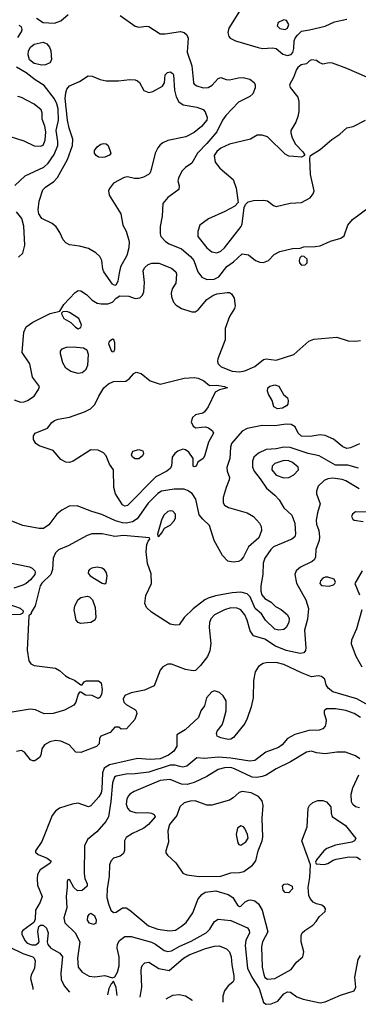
# Model space of a CAD drawing. Extents: x 1173029 to 1307123, y 522559 to 678521.
# Tile 114 of 256: x 1230890 to 1233577, y 527650 to 535453. Entities that reach past the tile are written whole.
import ezdxf

# ---------------------------------------------------------------- set-up
doc = ezdxf.new("R2010")
doc.units = 0

msp = doc.modelspace()

# ---------------------------------------------------------------- linework, layer by layer
at = {"layer": '0CON10XD'}
for points in [[(1232635, 535521.2), (1232548.2, 535385), (1232540.6, 535350.6), (1232548.8, 535318.8), (1232561.2, 535305), (1232601.2, 535285), (1232780.9, 535230.9), (1232815.4, 535225.4), (1232895, 535229.6), (1232925, 535225.4), (1232978, 535178), (1233015, 535168.8), (1233043.8, 535176.2), (1233058.2, 535191.8), (1233066.2, 535225), (1233067.5, 535285), (1233074.7, 535305), (1233095, 535330), (1233125, 535360.6), (1233188.6, 535371.4), (1233315, 535400), (1233386.7, 535435), (1233485, 535457.5)], [(1231024.1, 535464.1), (1231075, 535430.4), (1231165, 535424.4), (1231215, 535442.5), (1231275, 535494)], [(1231686.6, 535486.6), (1231805, 535400), (1231835, 535392.5), (1231895, 535400.5), (1231915, 535397.5), (1232005, 535340.8), (1232045, 535340.4), (1232165, 535358.5), (1232195, 535350.6), (1232215, 535331.4), (1232227.9, 535305), (1232218.5, 535195), (1232256.4, 535086.4), (1232269.2, 534955), (1232275, 534942), (1232295, 534928.1), (1232345, 534912.9), (1232385, 534915.5), (1232417, 534933), (1232465, 534986.2), (1232485, 534994), (1232528.3, 534978.3), (1232555, 534975.5), (1232625, 534992.9), (1232663.7, 534993.7), (1232715, 534981.9), (1232749.2, 534955), (1232758.1, 534935), (1232758.3, 534911.7), (1232740, 534865), (1232716.2, 534845), (1232625, 534797.9), (1232525, 534694.5), (1232498.9, 534655), (1232455.4, 534565), (1232375, 534470.8), (1232300.4, 534395), (1232255.5, 534314.5), (1232205, 534280), (1232180, 534255), (1232152, 534205), (1232144, 534175), (1232156.2, 534135), (1232153.6, 534106.4), (1232065, 534044), (1232026.2, 533995), (1232019.2, 533895), (1232004.2, 533814.2), (1232004.4, 533755), (1232010.8, 533735), (1232046.2, 533695), (1232075, 533677.1), (1232175, 533636.9), (1232245, 533575.6), (1232271.5, 533545), (1232303.9, 533455), (1232335, 533412.9), (1232375, 533392.5), (1232434, 533396), (1232470, 533415), (1232533.2, 533496.8), (1232585.3, 533534.7), (1232655, 533598), (1232705, 533588), (1232760, 533545), (1232795, 533530.8), (1232825, 533527.5), (1232863.8, 533545), (1232908.3, 533591.7), (1232955, 533615.8), (1233055, 533640), (1233115, 533642.5), (1233145, 533653.3), (1233235, 533653.8), (1233275, 533660), (1233355, 533698.6), (1233439.1, 533720.9), (1233465, 533740), (1233493.1, 533825), (1233530.3, 533869.7), (1233662.2, 533967.8)], [(1232995, 535374.6), (1233015.5, 535385), (1233024.5, 535415), (1233006, 535446), (1232985, 535451.4), (1232940.5, 535429.5), (1232933.3, 535405), (1232955, 535381.4), (1232995, 535374.6)], [(1230875, 535312), (1230902.9, 535355), (1230910.6, 535375), (1230904, 535395), (1230885, 535406.5)], [(1231065, 535092.8), (1231005, 535104.7), (1230968.2, 535135), (1230956.4, 535173.6), (1230958.8, 535205), (1230975.5, 535235), (1231005, 535258.5), (1231075.4, 535275.4), (1231105, 535261.9), (1231127.5, 535235), (1231137.3, 535205), (1231142.9, 535135), (1231128.6, 535111.4), (1231095, 535093.8), (1231065, 535092.8)], [(1233645, 534997.5), (1233485, 535066.7), (1233372.3, 535107.7), (1233345, 535110), (1233295, 535100), (1233265, 535112.5), (1233245, 535130), (1233206.4, 535133.6), (1233187.5, 535125), (1233165, 535103.3), (1233124.3, 535095.7), (1233095.6, 535074.4), (1233085, 535058.8), (1233061.9, 534995), (1233030, 534935), (1233036, 534915), (1233097.4, 534837.4), (1233105.6, 534805), (1233103.6, 534725), (1233096.5, 534685), (1233080.9, 534639.1), (1233042.5, 534575), (1233040, 534555), (1233052, 534515), (1233078.8, 534465), (1233136.7, 534405), (1233150, 534385), (1233150, 534375), (1233125, 534363.8), (1233065, 534368), (1233025, 534372), (1232996, 534386), (1232855, 534523.3), (1232815, 534536.2), (1232773.6, 534536.4), (1232720, 534505), (1232555, 534465.5), (1232485, 534434.6), (1232455, 534409.1), (1232433.3, 534375), (1232442.1, 534322.1), (1232478.6, 534275), (1232582.9, 534185), (1232606.4, 534116.4), (1232624, 534005), (1232596.7, 533975), (1232518.2, 533931.8), (1232386.7, 533875), (1232320, 533825), (1232302.9, 533775), (1232303.1, 533735), (1232375, 533645.6), (1232415, 533611.9), (1232455, 533604.5)], [(1230852.1, 534137.9), (1230934, 534215), (1231081.9, 534285), (1231115.4, 534315), (1231162.8, 534385), (1231191.8, 534455), (1231193.5, 534486.5), (1231179.8, 534575), (1231197, 534655), (1231193.8, 534745), (1231184.8, 534785), (1231165, 534826.5), (1231085, 534930.6), (1231012.9, 534975), (1230941, 535031), (1230865, 535075.4)], [(1231645, 533346.7), (1231627.3, 533357.3), (1231557.1, 533455), (1231549.4, 533475), (1231542.9, 533545), (1231524.6, 533574.6), (1231494.3, 533605), (1231435, 533640.5), (1231365, 533658.5), (1231285, 533669.5), (1231255, 533683.1), (1231235, 533707.5), (1231209.1, 533765), (1231180.2, 533810.2), (1231146.6, 533836.6), (1231066.5, 533876.5), (1231041.2, 533915), (1231036.1, 533945), (1231044.2, 534015), (1231073.9, 534105), (1231095, 534125.6), (1231161.1, 534168.9), (1231188.8, 534201.2), (1231269.1, 534345), (1231309.1, 534455), (1231310.7, 534505), (1231281.9, 534591.9), (1231270.2, 534655), (1231251, 534829), (1231255, 534873.3), (1231265, 534902), (1231285, 534927.5), (1231365, 534962), (1231432.3, 535007.7), (1231465, 535006), (1231527.6, 534977.6), (1231575, 534966.9), (1231673, 534967), (1231765, 534979.4), (1231805, 534977.1), (1231825, 534969.2), (1231839.2, 534955), (1231875, 534892.5), (1231915, 534874.4), (1231945, 534882.5), (1232024.2, 534925), (1232038.7, 534951.3), (1232042.9, 535015), (1232062, 535035), (1232085, 535038.2), (1232105, 535026.9), (1232111.5, 535015), (1232118.2, 534895), (1232132.4, 534842.4), (1232152.5, 534802.5), (1232187.2, 534777.2), (1232295, 534759.1), (1232345, 534740), (1232362.4, 534722.4), (1232376.1, 534676.1), (1232373.8, 534655), (1232331.4, 534605), (1232275, 534558.9), (1232208.8, 534525), (1232065, 534494.5), (1232025, 534476.9), (1232005, 534460.6), (1231985, 534435.8), (1231965.4, 534395), (1231934.2, 534265), (1231925, 534240), (1231911.2, 534225), (1231873.3, 534205), (1231835, 534194.4), (1231800, 534195), (1231745, 534207.1), (1231717.6, 534202.4), (1231635, 534158.1), (1231603.3, 534115), (1231595.6, 534095), (1231600.7, 534060.7), (1231692.5, 533915), (1231709.2, 533825), (1231735.5, 533775.5), (1231757.5, 533695), (1231755.5, 533645), (1231741.1, 533585), (1231690.6, 533495), (1231678.5, 533445), (1231668.5, 533381.5), (1231655, 533352.5), (1231645, 533346.7)], [(1230755.9, 534545.9), (1230921.4, 534491.4), (1231005, 534452.5), (1231055, 534451.1), (1231075, 534458.6), (1231092.6, 534497.4), (1231096.1, 534565), (1231088.8, 534608.8), (1231068.1, 534665), (1231066.9, 534715), (1231059.4, 534739.4), (1231005, 534783.6), (1230905, 534837.1), (1230875, 534842.9)], [(1232455, 533604.5), (1232485, 533618.5), (1232514.5, 533645), (1232647.6, 533812.4), (1232656.2, 533835), (1232670, 533965), (1232681.2, 533988.8), (1232701.7, 534008.3), (1232745, 534020), (1232825, 534022.5), (1232855, 534016), (1232905, 533979.2), (1232925, 533971.4), (1233035, 533998.8), (1233125, 534004), (1233195, 534040), (1233218.6, 534071.4), (1233226.5, 534095), (1233197.5, 534225), (1233192.5, 534355), (1233197.5, 534375), (1233275, 534422.5), (1233366, 534504), (1233430.6, 534545), (1233485, 534596), (1233535, 534606.2), (1233635, 534657.5)], [(1231545, 534360), (1231515, 534364), (1231496.1, 534376.1), (1231483.3, 534395), (1231484.1, 534415.9), (1231503.3, 534445), (1231534.3, 534465.7), (1231555, 534471.2), (1231575, 534468.8), (1231592.5, 534455), (1231613.3, 534395), (1231602.3, 534377.7), (1231565, 534364), (1231545, 534360)], [(1230880.3, 533569.7), (1230915, 533602), (1230930, 533665), (1230923.5, 533815), (1230905.7, 533875.7), (1230865, 533928.9)], [(1233125, 533507.5), (1233155, 533510), (1233170, 533525), (1233170, 533555), (1233147, 533577), (1233125, 533577.5), (1233113.9, 533566.1), (1233106.7, 533545), (1233110, 533525), (1233125, 533507.5)], [(1230845, 532438.8), (1230895, 532421.4), (1230925, 532424.2), (1230952.5, 532435), (1231005, 532468.8), (1231039.3, 532520.7), (1231045.7, 532545), (1230990.7, 532620.7), (1230969.2, 532725), (1230909.1, 532815), (1230923.1, 532975), (1230942.4, 533017.6), (1230995, 533054.2), (1231132.5, 533125), (1231207.5, 533142.5), (1231238.8, 533195), (1231330.2, 533289.8), (1231355, 533307.5), (1231375, 533302.9), (1231421.2, 533275), (1231465, 533228.8), (1231505, 533206.2), (1231535, 533200), (1231588.8, 533201.2), (1231626.7, 533215), (1231655, 533246.7), (1231685, 533263.8), (1231755, 533261.4), (1231805, 533242), (1231842.7, 533247.3), (1231865, 533270), (1231876, 533295), (1231880.3, 533369.7), (1231869.1, 533465), (1231881.9, 533488.1), (1231908.1, 533511.9), (1231937.2, 533522.8), (1231995, 533522.9), (1232095, 533482.9), (1232128.6, 533455), (1232132.9, 533435), (1232129.2, 533365), (1232100.6, 533319.4), (1232092.9, 533285), (1232095.7, 533255), (1232111.4, 533215), (1232131.4, 533191.4), (1232175, 533163.3), (1232255, 533136.7), (1232282.6, 533137.4), (1232305, 533151.9), (1232374, 533235), (1232422.7, 533267.3), (1232455, 533278.8), (1232535, 533291.1), (1232555, 533291.4), (1232570.7, 533280.7), (1232591.9, 533245), (1232600.8, 533185), (1232595, 533163.3), (1232555, 533100), (1232521.2, 533005), (1232519.4, 532915), (1232462.2, 532765), (1232459.1, 532745), (1232464.7, 532725), (1232488.8, 532701.2), (1232575, 532667.9), (1232635, 532662.6), (1232675, 532670), (1232754.4, 532705), (1232825, 532759.6), (1232845, 532763.8), (1232925, 532753.3), (1233065, 532800), (1233185, 532906), (1233225, 532922), (1233405, 532936.2), (1233495, 532908), (1233553.7, 532903.7), (1233595, 532910)], [(1231355, 533003.1), (1231375, 533014), (1231380, 533035), (1231360, 533085), (1231285, 533132), (1231265, 533138.8), (1231232.5, 533137.5), (1231222.5, 533127.5), (1231223, 533117), (1231238.8, 533085), (1231295, 533053.8), (1231332, 533015), (1231355, 533003.1)], [(1231635, 532817.5), (1231625, 532820), (1231615, 532832.5), (1231597.5, 532885), (1231602.5, 532905), (1231625, 532922.5), (1231635, 532920), (1231642, 532895), (1231641.7, 532838.3), (1231635, 532817.5)], [(1231355, 532649.1), (1231295, 532665.5), (1231255, 532691.1), (1231232.4, 532732.4), (1231212.9, 532805), (1231213.5, 532825), (1231226.6, 532843.4), (1231262.4, 532857.6), (1231315, 532859.7), (1231395, 532850.9), (1231421.4, 532835), (1231432.1, 532802.1), (1231428.7, 532711.3), (1231412.5, 532675), (1231385, 532653.1), (1231355, 532649.1)], [(1231725, 531596.2), (1231705, 531606.5), (1231650.9, 531695), (1231635.6, 531745), (1231633.8, 531885), (1231601.1, 531931.1), (1231575.7, 531995), (1231555, 532020), (1231511.2, 532041.2), (1231455, 532042.5), (1231315, 531953.8), (1231285, 531943.2), (1231255, 531944.7), (1231215, 531966.7), (1231155, 532039.2), (1231045.6, 532075.6), (1231016.7, 532095), (1231000, 532125), (1231000, 532155), (1231013.3, 532175), (1231110, 532215), (1231145, 532260), (1231165, 532275.5), (1231195, 532287.3), (1231285, 532301.8), (1231405, 532344.4), (1231450.9, 532369.1), (1231485, 532402.9), (1231518.3, 532468.3), (1231556.5, 532535), (1231595, 532567.9), (1231635, 532584), (1231732.6, 532587.4), (1231761.8, 532608.2), (1231795, 532649.5), (1231815, 532658.2), (1231855, 532649.6), (1231925, 532590.5), (1232005, 532563.5), (1232195, 532611.8), (1232275, 532618.1), (1232305, 532612.9), (1232349.7, 532589.7), (1232395, 532552.5), (1232455, 532556), (1232515, 532545.8), (1232540, 532535), (1232475, 532518.8), (1232440.5, 532499.5), (1232384.4, 532385.6), (1232356.2, 532345), (1232342.5, 532335), (1232285, 532321.5), (1232261.1, 532298.9), (1232250.3, 532265), (1232265, 532230), (1232287, 532217), (1232333.1, 532223.1), (1232365, 532225.6), (1232386.9, 532216.9), (1232420.8, 532195), (1232428.9, 532175), (1232387.9, 532105), (1232357.4, 531992.6), (1232345, 531976.2), (1232304.2, 531945.8), (1232290, 531915), (1232275, 531910), (1232267.5, 531915), (1232265.8, 531975), (1232231.4, 532025), (1232205, 532043.3), (1232185, 532047.8), (1232145, 532034.4), (1232120, 532015), (1232099.4, 531985), (1232093.1, 531915), (1232084.4, 531895), (1232058.6, 531875), (1231969.4, 531830.6), (1231745, 531602.9), (1231725, 531596.2)], [(1232935, 532369.2), (1232906.2, 532385), (1232893.9, 532433.9), (1232864.1, 532484.1), (1232857.3, 532507.3), (1232860, 532535), (1232875, 532547.5), (1232915, 532558.7), (1232945, 532547.1), (1232983.1, 532483.1), (1233013.8, 532455), (1233020, 532435), (1233016.2, 532405), (1233007.3, 532392.7), (1232975, 532374.2), (1232935, 532369.2)], [(1233585, 532091.4), (1233515, 532060), (1233485, 532055.5), (1233455, 532068.5), (1233378.7, 532128.7), (1233315, 532156.2), (1233275, 532162.1), (1233195, 532148.5), (1233125, 532151.5), (1233099.2, 532175), (1233075.3, 532225.3), (1233043.6, 532243.6), (1233005, 532245.8), (1232915, 532232.7), (1232815, 532236.2), (1232696, 532214), (1232655, 532191.9), (1232571.5, 532095), (1232561.5, 532065), (1232560.3, 532019.7), (1232556.9, 531975), (1232533.6, 531903.6), (1232536.2, 531875), (1232554, 531825), (1232552.9, 531805), (1232527.5, 531745), (1232504.3, 531665.7), (1232504.2, 531624.2), (1232515.8, 531605.8), (1232547, 531587), (1232695, 531544.3), (1232745, 531515.8), (1232792.4, 531462.4), (1232807.1, 531435), (1232808.1, 531405), (1232787.3, 531345), (1232704.8, 531275.2), (1232665.4, 531195), (1232645, 531168.9), (1232625, 531158.2), (1232585, 531153.8), (1232541.9, 531161.9), (1232498.9, 531205), (1232432.1, 531325), (1232395.3, 531445.3), (1232342.9, 531492.9), (1232315, 531528.6), (1232288.3, 531651.7), (1232257.1, 531697.1), (1232221.5, 531721.5), (1232195, 531730.8), (1232115, 531732), (1232015, 531715.3), (1231985, 531696.8), (1231909.3, 531620.7), (1231823, 531497), (1231785, 531473.8), (1231735, 531463.1), (1231705, 531464.7), (1231650.7, 531480.7), (1231542.1, 531532.1), (1231463.3, 531555), (1231345, 531600), (1231282.8, 531597.2), (1231225, 531566.7), (1231185.7, 531535), (1231121.2, 531448.8), (1231079.3, 531420.7), (1231045, 531419.5), (1230915.3, 531445.3), (1230786.7, 531495)], [(1233578.2, 531898.2), (1233492.3, 531922.3), (1233395, 531921.5), (1233265, 531995.5), (1233178, 532015), (1233035, 532062.2), (1232985, 532066.1), (1232925, 532052.5), (1232845, 532046.1), (1232783.8, 532016.2), (1232748.5, 531985), (1232737.3, 531955), (1232736.1, 531905), (1232749.2, 531875), (1232798.8, 531815), (1232849.3, 531739.3), (1232913.3, 531683.3), (1232948.5, 531648.5), (1232985, 531582.9), (1233049.4, 531525), (1233071.7, 531461.7), (1233078.5, 531375), (1233072.2, 531355), (1233050, 531335), (1232903.5, 531275), (1232881.8, 531255), (1232835.6, 531185), (1232822.2, 531145), (1232819.5, 531055), (1232802.5, 530965), (1232802.3, 530922.3), (1232810, 530895), (1232835, 530866.7), (1232885, 530836.2), (1232920.9, 530800.9), (1232965, 530777.5), (1233015, 530737.1), (1233028.2, 530708.2), (1233025.4, 530675), (1233005, 530636), (1232985, 530620), (1232945, 530613.8), (1232915, 530623.6), (1232840, 530695), (1232807.5, 530745), (1232758.1, 530785), (1232717.4, 530877.4), (1232695, 530901.4), (1232645, 530914.6), (1232575, 530910.4), (1232444.6, 530885.4), (1232385, 530867.8), (1232359.2, 530855), (1232265, 530782.5), (1232196, 530715), (1232155, 530657.5), (1232127, 530653), (1232085, 530662), (1231935, 530757.1), (1231897.1, 530795), (1231883.1, 530825), (1231889.7, 530890.3), (1231935.3, 530985), (1231932.3, 531062.3), (1231904, 531144), (1231893.3, 531235), (1231897.8, 531292.2), (1231909.2, 531320.8), (1231922.5, 531335), (1231920, 531345), (1231713.6, 531363.6)], [(1231835, 531973.1), (1231805, 531973.1), (1231784.4, 531985), (1231775.7, 532005), (1231787.6, 532032.4), (1231835, 532045.7), (1231866.7, 532035), (1231872, 532015), (1231864.3, 531995), (1231835, 531973.1)], [(1232985, 531822.9), (1233025, 531824.5), (1233065.3, 531844.7), (1233101.9, 531885), (1233098.9, 531905), (1233055, 531943.1), (1233025, 531956.6), (1232985, 531958.1), (1232915.2, 531934.8), (1232893.1, 531915), (1232891.3, 531885), (1232925, 531842.5), (1232985, 531822.9)], [(1233584.3, 531734.3), (1233478.5, 531798.5), (1233449.8, 531809.7), (1233375, 531820.3), (1233335.9, 531814.1), (1233305, 531800), (1233257.1, 531755), (1233244.5, 531715), (1233245.5, 531695), (1233274.4, 531615), (1233252.2, 531545), (1233242.5, 531485), (1233244.3, 531454.3), (1233264.3, 531404.3), (1233268.9, 531355), (1233265.5, 531325), (1233240, 531255), (1233237.8, 531195), (1233228.1, 531175), (1233210.8, 531159.2), (1233119.2, 531115), (1233082.9, 531085), (1233072.2, 531055), (1233087.3, 530987.3), (1233160.9, 530855), (1233182.7, 530785), (1233172.8, 530702.8), (1233150.3, 530615), (1233160, 530475), (1233157.3, 530452.7), (1233143.3, 530435), (1233115, 530428.6), (1233005, 530453.3), (1232918.5, 530488.5), (1232835, 530543.3), (1232745, 530569.4), (1232718.4, 530608.4), (1232694.2, 530695), (1232675.8, 530735), (1232645, 530776.1), (1232615, 530789.1), (1232565, 530790.9), (1232515, 530776.6), (1232435.6, 530735), (1232406.2, 530705), (1232395.4, 530675), (1232392.1, 530635), (1232407.8, 530507.8), (1232398.6, 530451.4), (1232380, 530405), (1232325, 530334.3), (1232285, 530295.7), (1232265, 530292.9), (1232205, 530302.9), (1232095, 530343.8), (1232064.2, 530345.8), (1232025, 530323.3), (1232005, 530296.7), (1231956.1, 530173.9), (1231880.3, 530139.7), (1231775, 530118.1), (1231725, 530095.8), (1231711.1, 530068.9), (1231715.6, 530045), (1231735, 530024.4), (1231804, 529985), (1231814, 529975), (1231820, 529955), (1231802.3, 529907.7), (1231738.3, 529831.7), (1231695, 529830), (1231677, 529847), (1231645, 529846.7), (1231607.3, 529802.7), (1231533.3, 529775), (1231523.8, 529755), (1231521.2, 529715), (1231498.6, 529691.4), (1231375.7, 529645.7), (1231335, 529648.6), (1231281.2, 529705), (1231216.7, 529735), (1231175, 529739.5), (1231129.8, 529730.2), (1231086.2, 529705), (1231066.2, 529675), (1231058, 529625), (1231048, 529605), (1231010.3, 529579.7), (1230995, 529578.1), (1230975, 529587.5), (1230927.6, 529647.6), (1230905, 529660), (1230865, 529654.2)], [(1231995, 531357.5), (1232018.8, 531385), (1232038.3, 531421.7), (1232084.1, 531445.9), (1232115, 531480), (1232125.5, 531504.5), (1232125.6, 531535), (1232105, 531557.1), (1232085, 531561.4), (1232065, 531555.7), (1232034, 531525), (1232016.2, 531485), (1231983.8, 531375), (1231985, 531360), (1231995, 531357.5)], [(1233645, 531550.8), (1233555, 531551.2), (1233530, 531535), (1233523.3, 531515), (1233532.5, 531495), (1233545, 531486.7), (1233615, 531476.2)], [(1231713.6, 531363.6), (1231645, 531358.1), (1231545, 531378.9), (1231463.3, 531376.7), (1231425.3, 531364.7), (1231275, 531282.1), (1231198.1, 531251.9), (1231175, 531227.5), (1231156.2, 531185), (1231149.2, 531095), (1231136.7, 531055), (1231065, 530987.9), (1231052, 530965), (1231012, 530808), (1230980, 530755), (1230980, 530745), (1230962.5, 530727.5), (1230949.4, 530455), (1230962, 530372), (1230977.5, 530347.5), (1231004.4, 530335.6), (1231174.6, 530314.6), (1231206.1, 530296.1), (1231252.4, 530252.4), (1231284.5, 530234.5), (1231325, 530218), (1231375, 530182.5), (1231385, 530182.5), (1231402.5, 530205), (1231417, 530213), (1231515, 530213.3), (1231535, 530197.5), (1231545.5, 530145.5), (1231540, 530105), (1231525, 530080), (1231513.6, 530073.6), (1231465, 530096.7), (1231410.7, 530100.7), (1231375, 530122.5), (1231365, 530122.5), (1231352.7, 530107.3), (1231335.9, 530044.1), (1231318.8, 530021.2), (1231245, 529981.4), (1231156.6, 529953.4), (1231085, 529950.4), (1231015, 529982.3), (1230972.4, 529987.6), (1230815, 529961.8)], [(1230800.9, 531150.9), (1230966.4, 531116.3), (1230988.6, 531105), (1231008.9, 531085), (1231013.3, 531075), (1231009.1, 531055), (1230975, 531014.5), (1230940, 530985), (1230915, 530970.8), (1230842.7, 530947.3)], [(1231565, 530982), (1231575, 530990), (1231584.2, 531045), (1231577.1, 531075), (1231563.2, 531093.2), (1231545, 531105.8), (1231505, 531112.5), (1231463, 531107), (1231444.3, 531095.7), (1231435.9, 531084.1), (1231434.2, 531065), (1231448.8, 531045), (1231545, 530986.2), (1231565, 530982)], [(1233608.5, 531085), (1233549.2, 530985), (1233587.2, 530895)], [(1233345, 530964.5), (1233380, 530975), (1233391.2, 530985), (1233396.7, 530995), (1233385, 531017.5), (1233335, 531033.8), (1233315, 531034), (1233295, 531026), (1233275.8, 531005), (1233270.6, 530985), (1233285, 530968.6), (1233345, 530964.5)], [(1230675, 530714.5), (1230758.9, 530721.1), (1230815, 530739.2), (1230895, 530742.5), (1230918.3, 530751.7), (1230920, 530765), (1230897.5, 530785), (1230805, 530816.7), (1230735, 530863.8), (1230705, 530867.9), (1230681.3, 530858.7), (1230652.5, 530835), (1230627.5, 530775), (1230624.2, 530745), (1230630, 530725), (1230645.8, 530715.8), (1230675, 530714.5)], [(1231375, 530668.2), (1231355, 530674.5), (1231337.1, 530695), (1231322.5, 530775), (1231326.5, 530805), (1231352.2, 530855), (1231375, 530874.2), (1231425, 530884.3), (1231445, 530878.1), (1231466.7, 530855), (1231488.6, 530795), (1231492.9, 530715), (1231485, 530694), (1231455, 530674.4), (1231375, 530668.2)], [(1233604.2, 530775.8), (1233563.6, 530625), (1233522.1, 530535), (1233521.2, 530505), (1233558.3, 530408.3), (1233605.6, 530325)], [(1233755, 529965.4), (1233565, 530071.5), (1233374.3, 530125), (1233337.1, 530155), (1233321.3, 530181.3), (1233310, 530225), (1233285, 530247.5), (1233257.7, 530252.3), (1233205, 530244), (1233125, 530275.4), (1232985, 530342.9), (1232925, 530357.3), (1232845, 530356.5), (1232820.5, 530349.5), (1232785, 530327.1), (1232758.5, 530285), (1232744.6, 530215.4), (1232742.2, 530077.8), (1232725.7, 530005.7), (1232696, 529914), (1232676.9, 529875), (1232585.6, 529765), (1232565, 529751.8), (1232545, 529748.8), (1232485, 529760), (1232458, 529775), (1232450.8, 529795), (1232458, 529815), (1232495.4, 529864.6), (1232507.8, 529895), (1232528.5, 529975), (1232527.5, 530055), (1232505, 530093.1), (1232475, 530120), (1232435, 530133.1), (1232415, 530127.1), (1232372.4, 530077.6), (1232355.8, 530015), (1232326.7, 529975), (1232308.3, 529921.7), (1232203.8, 529825), (1232136.7, 529785), (1232137.5, 529695), (1232112.9, 529655), (1232069.4, 529625), (1232005, 529595.3), (1231925, 529590.3), (1231825, 529598.2), (1231741.7, 529578.3), (1231601.6, 529548.4), (1231559.6, 529520.4), (1231546.6, 529485), (1231541.9, 529355), (1231535.8, 529325), (1231517.2, 529292.8), (1231455, 529221.4), (1231435, 529214.4), (1231355, 529243.1), (1231305, 529236.5), (1231206.5, 529203.5), (1231175, 529180.6), (1231148.2, 529145), (1231065, 528938.8), (1231014, 528865), (1231016, 528855), (1231036.4, 528836.4), (1231107.4, 528807.4), (1231140, 528785), (1231128, 528765), (1231052.2, 528715), (1231031.7, 528678.3), (1231027.3, 528645), (1231031.3, 528595), (1231068.5, 528505), (1231052.1, 528457.9), (1231016.5, 528395), (1231012.5, 528325), (1231002.5, 528297.5), (1230915.8, 528235), (1230907.1, 528225), (1230907.1, 528205), (1230929.5, 528155), (1230947.8, 528135), (1230985, 528120), (1231015, 528120.9), (1231036.4, 528133.6), (1231043.5, 528145), (1231033.4, 528226.6), (1231041.2, 528265), (1231054.3, 528275.7), (1231075, 528275.6), (1231101.7, 528251.7), (1231115.9, 528215), (1231108.2, 528145), (1231113.8, 528123.8), (1231138.2, 528095), (1231209.6, 528055), (1231228.7, 528025), (1231215.5, 527895), (1231218.6, 527845), (1231243.1, 527795), (1231284.5, 527744.8)], [(1233595, 529922.5), (1233542.9, 529955), (1233478.3, 529978.3), (1233395, 529990.3), (1233325, 529990), (1233306, 529974), (1233305.8, 529955), (1233321.8, 529905), (1233319.7, 529875), (1233313.1, 529855), (1233295, 529832.9), (1233265, 529820.8), (1233185, 529818.2), (1233073.3, 529786.7), (1233014, 529755), (1232971.4, 529705), (1232944.2, 529685), (1232841.7, 529648.3), (1232755, 529582.1), (1232715, 529576), (1232565, 529601.1), (1232465, 529608.8), (1232355, 529596.2), (1232295, 529602.2), (1232215, 529536), (1232185, 529529.4), (1232159.2, 529535), (1232124.5, 529544.5), (1232085, 529544.1), (1231915, 529490.3), (1231805, 529474.7), (1231735, 529472.5), (1231655, 529458.5), (1231641.7, 529448.3), (1231625.2, 529405), (1231614.3, 529255.7), (1231594.4, 529135), (1231572.2, 529097.8), (1231502.7, 529017.3), (1231427.1, 528955), (1231404.4, 528905), (1231401.1, 528685), (1231406.8, 528646.8), (1231425.8, 528605), (1231426, 528585), (1231385, 528552.5), (1231347.7, 528547.7), (1231318.8, 528575), (1231285, 528637.5), (1231272.5, 528635), (1231267, 528623), (1231267.7, 528577.7), (1231257.3, 528505), (1231264.3, 528415), (1231255, 528386.7), (1231240, 528335), (1231246.7, 528295), (1231330, 528215), (1231366.9, 528145), (1231349.7, 528015), (1231354.8, 527944.8), (1231385, 527903.8), (1231442, 527872), (1231485, 527867.7), (1231565, 527877.5), (1231625, 527858.8), (1231645, 527868), (1231665.9, 527904.1), (1231678.9, 527955), (1231678.7, 528025), (1231663.2, 528095), (1231664.7, 528125), (1231682.3, 528155), (1231725, 528185.9), (1231775, 528187.2), (1231935, 528140.7), (1231966.4, 528126.4), (1232035, 528077.1), (1232065, 528067.8), (1232095, 528073.6), (1232159.3, 528110.7), (1232250.5, 528150.5), (1232370, 528215), (1232397.8, 528245), (1232435.4, 528304.6), (1232465, 528325.5), (1232565, 528312.4), (1232696.6, 528256.6), (1232711.8, 528235), (1232713.8, 528215), (1232685.2, 528154.8), (1232679.4, 528115), (1232697.3, 527935), (1232730.8, 527865), (1232789, 527775), (1232823.6, 527665), (1232845, 527649.5)], [(1233588.8, 529595), (1233555, 529619.2), (1233475, 529648.9), (1233407, 529647), (1233313.3, 529633.3), (1233245, 529641.5), (1233205, 529654.4), (1233165, 529646.9), (1233039.7, 529570.3), (1232925, 529516.9), (1232845, 529465.4), (1232815, 529455.3), (1232772.6, 529447.4), (1232735, 529449.4), (1232595, 529516.9), (1232564.8, 529525.2), (1232515, 529523), (1232465, 529510.8), (1232375, 529454), (1232275, 529407.3), (1232219.5, 529390.5), (1232175, 529394.7), (1232085, 529432.3), (1232005, 529422.8), (1231798, 529335), (1231764.6, 529315.4), (1231750.7, 529299.3), (1231739.4, 529275), (1231734.5, 529235), (1231744.4, 529205), (1231763.7, 529183.7), (1231815, 529167.1), (1231905, 529170.5), (1231935, 529165.6), (1231956, 529155), (1231964, 529135), (1231912, 529075), (1231876, 529045), (1231785, 529002.2), (1231735, 528970.8), (1231720.5, 528945), (1231720.3, 528869.7), (1231714, 528845), (1231687.8, 528822.2), (1231635, 528806.9), (1231613.2, 528785), (1231603.4, 528755), (1231599.4, 528665), (1231583.4, 528565), (1231582.5, 528495), (1231594.4, 528445), (1231612.5, 528395), (1231635, 528376), (1231655, 528379.2), (1231705, 528414.2), (1231735, 528414.2), (1231765, 528396), (1231911.7, 528271.7), (1231985, 528246.2), (1232078.8, 528231.2), (1232125, 528238.1), (1232175, 528268.1), (1232210.9, 528299.1), (1232263.1, 528375), (1232307.1, 528485), (1232335, 528520.8), (1232362.8, 528537.2), (1232445, 528547.8), (1232545, 528518.6), (1232580, 528495), (1232618.8, 528435), (1232635, 528424), (1232645, 528426.7), (1232678.1, 528461.9), (1232704.5, 528475.5), (1232725, 528477.5), (1232755, 528469.5), (1232784.8, 528444.8), (1232814.6, 528395), (1232858.9, 528225), (1232816.8, 528145), (1232808, 528105), (1232814.7, 527945), (1232826.2, 527885), (1232835, 527861.9), (1232855, 527847.5)], [(1233585, 529207.5), (1233555, 529214.2), (1233533.2, 529233.2), (1233523.8, 529255), (1233520, 529315), (1233534, 529365), (1233581.2, 529468.8)], [(1232315, 528662.9), (1232485, 528664.7), (1232565, 528690.4), (1232635, 528693.1), (1232667.4, 528702.6), (1232737.2, 528752.8), (1232762.9, 528787.1), (1232782.7, 528865), (1232814.6, 528944.6), (1232818.9, 528975), (1232813.4, 529125), (1232822, 529225), (1232812.6, 529262.6), (1232785.2, 529295.2), (1232725.5, 529324.5), (1232655, 529337.3), (1232631.5, 529328.5), (1232583.3, 529285), (1232555, 529267.9), (1232415, 529227.8), (1232375, 529227.5), (1232281.3, 529261.3), (1232241.9, 529258.1), (1232195, 529245.5), (1232159.2, 529215), (1232137.5, 529145), (1232078.2, 529075), (1232064.7, 529025.3), (1232070.4, 528935), (1232049.2, 528865), (1232049.5, 528849.5), (1232061.7, 528831.7), (1232129.5, 528769.5), (1232185, 528690), (1232215, 528674.4), (1232315, 528662.9)], [(1232855, 527847.5), (1232915, 527854.5), (1233044.2, 527925), (1233085, 527984), (1233136, 528025), (1233145.7, 528065), (1233123.8, 528145), (1233123.8, 528195), (1233131.2, 528215), (1233151.2, 528235), (1233215, 528276), (1233242, 528305), (1233265, 528343.8), (1233314.2, 528385.8), (1233316, 528405), (1233309.7, 528419.7), (1233286.2, 528436.2), (1233245, 528445.7), (1233219.7, 528459.7), (1233195, 528488.8), (1233185, 528512.5), (1233180, 528575), (1233191.8, 528655), (1233196.9, 528755), (1233128.5, 528945), (1233170, 529055), (1233180, 529205), (1233188.8, 529225), (1233215, 529248), (1233255, 529264.3), (1233295, 529265.6), (1233324.4, 529254.4), (1233358, 529215), (1233360, 529165), (1233368.3, 529138.3), (1233475.5, 529065.5), (1233556.1, 528963.9), (1233546.7, 528945), (1233526.4, 528933.6), (1233395, 528910.4), (1233326.6, 528883.4), (1233302.9, 528865), (1233245.8, 528795), (1233236.2, 528775), (1233243.2, 528763.2), (1233305, 528758.5), (1233335, 528765.8), (1233377.6, 528792.4), (1233400.4, 528799.6), (1233505, 528817.5), (1233565, 528816), (1233595, 528797.9)], [(1232645, 528911.4), (1232685, 528935.8), (1232702.9, 528965), (1232697.8, 528995), (1232675, 529044), (1232665, 529055.5), (1232645, 529062.7), (1232619.1, 529045), (1232608.5, 528995), (1232619.8, 528929.8), (1232628.8, 528915), (1232645, 528911.4)], [(1233025, 528534), (1232995.7, 528535.7), (1232979.4, 528555), (1232974.4, 528585), (1232988.5, 528601.5), (1233015, 528605.5), (1233052.5, 528585), (1233054.2, 528565), (1233025, 528534)], [(1231475, 528284.4), (1231496.9, 528293.1), (1231500, 528315), (1231485, 528348.8), (1231455, 528369.2), (1231438.7, 528361.3), (1231427.1, 528345), (1231425.6, 528315), (1231439.2, 528295), (1231475, 528284.4)], [(1231846.8, 527706.6), (1231859.5, 527785), (1231853.1, 527915), (1231856.8, 527943.2), (1231866.6, 527963.4), (1231882.6, 527977.4), (1231915, 527984.4), (1231994, 527934), (1232075, 527918), (1232189.2, 528015), (1232235, 528040.3), (1232365, 528091.2), (1232435, 528109.7), (1232472.3, 528112.3), (1232529.8, 528089.7), (1232554.6, 528065), (1232569.1, 528025), (1232572.4, 527962.4), (1232588.8, 527875), (1232588.8, 527841.2), (1232581.4, 527825), (1232545, 527795.5), (1232515.4, 527755), (1232502.5, 527715), (1232500.4, 527665.4)], [(1230805.5, 528105), (1230915, 528053.1), (1230994.3, 528025), (1231005.5, 528015), (1231012.1, 527995), (1231007.2, 527935), (1230980.3, 527879.7), (1230974.7, 527855), (1230993.3, 527783.3), (1230993.8, 527766.7)], [(1232845, 527649.5), (1232885, 527654.5), (1232938, 527675), (1232985, 527732.9), (1233015, 527748.9), (1233038.8, 527745), (1233089.4, 527709.4), (1233139.8, 527689.8), (1233275, 527661.1), (1233315, 527668.9), (1233435, 527722.1), (1233545, 527756), (1233557.3, 527785), (1233548.2, 527865), (1233575.8, 528005), (1233593.8, 528035)], [(1231663.1, 527719.1), (1231655, 527782.5), (1231635, 527832.5), (1231615, 527812.5), (1231598, 527775), (1231587.1, 527724.2)], [(1232051.1, 527692.7), (1232105, 527721.9), (1232155, 527726.9), (1232205, 527717.5), (1232256.7, 527685), (1232258.1, 527680.8)]]:
    msp.add_lwpolyline(points, dxfattribs=at)

doc.saveas('drawing.dxf')
